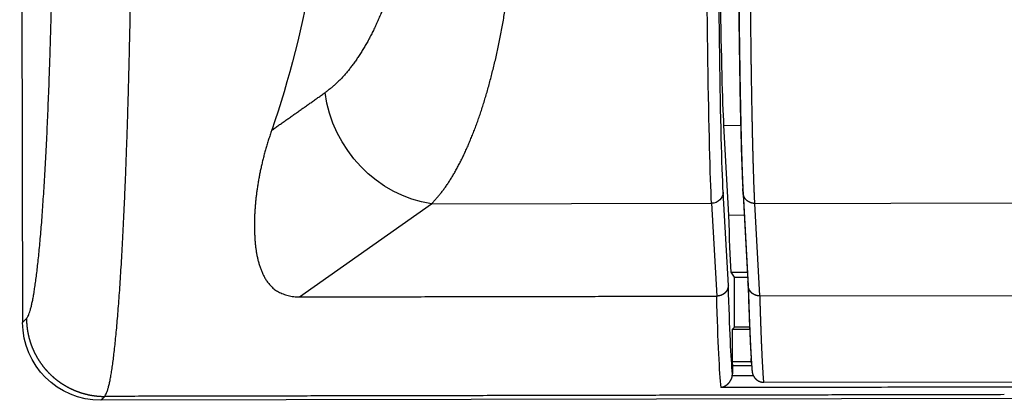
# Model space of a CAD drawing. Header units: millimetres. Extents: x 40090 to 187415, y -53271 to 40260.
# Tile 89 of 256: x 71692 to 71717, y 14072 to 14082. Entities that reach past the tile are written whole.
import ezdxf

# ---------------------------------------------------------------- set-up
doc = ezdxf.new("R2010")
doc.units = ezdxf.units.MM
doc.layers.add('AVM_projektor', color=6, linetype='Continuous')

# ---------------------------------------------------------------- blocks, each defined once
blk = doc.blocks.new('PT-FW430-bottom')
for p, q in [((174.378, 322.967), (213.003, 322.967)), ((215, 294.627), (215, 320.97)), ((212.363, 315.882), (209.986, 312.503)), ((209.986, 312.503), (209.986, 305.345)), ((209.986, 305.345), (212.363, 305.218)), ((207.993, 305.024), (207.993, 304.596)), ((210.288, 304.902), (207.993, 305.024)), ((212.089, 304.918), (209.701, 305.045)), ((210.288, 304.902), (210.288, 304.508)), ((211.75, 304.85), (211.75, 304.431)), ((211.879, 304.765), (211.75, 304.85)), ((211.879, 304.765), (211.879, 304.424)), ((213.16, 304.765), (211.879, 304.765)), ((213.219, 304.825), (213.16, 304.765)), ((213.16, 304.375), (213.16, 304.765)), ((213.219, 304.376), (213.219, 304.825)), ((213.219, 304.825), (214.046, 304.825)), ((214.046, 304.329), (214.046, 304.825)), ((214.046, 304.825), (214.147, 304.816)), ((214.147, 304.326), (214.147, 304.816)), ((209.613, 304.544), (211.995, 304.418)), ((209.726, 304.537), (212.104, 304.41)), ((212.36, 304.111), (209.993, 304.238)), ((209.993, 304.238), (209.993, 288.948)), ((212.36, 304.11), (212.36, 288.887)), ((214.57, 304.016), (214.57, 3.544))]:
    blk.add_line(p, q)
blk.add_arc((213, 320.967), 2, 0.0785, 89.9215)
for centre, major_axis, ratio, start_param, end_param in [((197.919, 322.94), (-17.003, 0), 0.466301, 1.930863, 2.212501), ((207.135, 312.503), (-2.454, 1.726), 0.868752, 3.822088, 5.260813), ((200.484, 305.292), (-10, 0), 0.016931, 3.458427, 4.71242), ((200.484, 304.992), (-9.7, 0), 0.017455, 3.458427, 4.712421), ((209.701, 305.345), (-0.016, -0.3), 0.950096, 0.055974, 1.621332), ((197.92, 305.064), (-17.003, 0), 0.017147, 3.304243, 3.697326), ((199.444, 304.975), (-9, 0), 0.017455, 3.459478, 4.712392), ((197.924, 304.763), (-14.7, 0), 0.017455, 3.488176, 3.713099), ((197.92, 304.764), (-16.703, 0), 0.017455, 3.322153, 3.699472)]:
    blk.add_ellipse(centre, major_axis=major_axis, ratio=ratio, start_param=start_param, end_param=end_param)
for points, start_tangent, end_tangent in [([(212.902, 322.868), (212.872, 322.844), (212.827, 322.82), (212.769, 322.796), (212.698, 322.773), (212.612, 322.749), (212.514, 322.726), (212.401, 322.703), (212.276, 322.68), (212.137, 322.657), (211.985, 322.635), (211.82, 322.612), (211.642, 322.591), (211.452, 322.569), (211.249, 322.547), (211.034, 322.526), (210.806, 322.506), (210.567, 322.485), (210.316, 322.465), (210.054, 322.446), (209.781, 322.427), (209.496, 322.408), (209.201, 322.39), (208.896, 322.372), (208.58, 322.355), (208.254, 322.338), (207.919, 322.322), (207.575, 322.307), (207.222, 322.291), (206.86, 322.277), (206.49, 322.263), (206.112, 322.25), (205.726, 322.237), (205.334, 322.225), (204.934, 322.213), (204.528, 322.202), (204.115, 322.192), (203.697, 322.183), (203.274, 322.174), (202.846, 322.166), (202.413, 322.158), (201.976, 322.151), (201.535, 322.145), (201.091, 322.14), (200.644, 322.135), (200.194, 322.131), (199.743, 322.128), (199.289, 322.125), (198.835, 322.124), (198.379, 322.122), (197.923, 322.122)], (-0.741379, -0.671086), (-1, -0.000014)), ([(213.003, 322.967), (212.996, 322.96), (212.989, 322.954), (212.983, 322.947), (212.976, 322.94), (212.969, 322.934), (212.963, 322.927), (212.956, 322.92), (212.949, 322.914), (212.942, 322.907), (212.936, 322.901), (212.929, 322.894), (212.922, 322.887), (212.916, 322.881), (212.909, 322.874), (212.902, 322.868)], (-0.711808, -0.702374), (-0.711805, -0.702377)), ([(212.902, 322.868), (212.913, 322.867), (212.924, 322.867), (212.936, 322.867), (212.946, 322.867), (212.957, 322.867), (212.968, 322.866), (212.979, 322.866), (212.99, 322.865), (213.001, 322.865), (213.012, 322.864), (213.023, 322.864), (213.034, 322.863), (213.045, 322.862), (213.056, 322.861), (213.067, 322.86), (213.078, 322.859), (213.089, 322.858), (213.1, 322.857), (213.111, 322.856), (213.122, 322.855), (213.133, 322.854), (213.143, 322.852), (213.154, 322.851), (213.165, 322.85), (213.176, 322.848), (213.187, 322.847), (213.198, 322.845), (213.209, 322.843), (213.22, 322.842), (213.231, 322.84), (213.241, 322.838), (213.252, 322.836), (213.263, 322.834), (213.274, 322.832), (213.285, 322.83), (213.295, 322.828), (213.306, 322.825), (213.317, 322.823), (213.328, 322.821), (213.338, 322.818), (213.349, 322.816), (213.36, 322.814), (213.371, 322.811), (213.381, 322.808), (213.392, 322.806), (213.403, 322.803), (213.413, 322.8), (213.424, 322.797), (213.434, 322.794), (213.445, 322.791), (213.456, 322.788), (213.466, 322.785), (213.477, 322.782), (213.487, 322.779), (213.498, 322.776), (213.508, 322.772), (213.519, 322.769), (213.529, 322.765), (213.54, 322.762), (213.55, 322.758), (213.56, 322.755), (213.571, 322.751), (213.581, 322.747), (213.591, 322.744), (213.602, 322.74), (213.612, 322.736), (213.622, 322.732), (213.633, 322.728), (213.643, 322.724), (213.653, 322.72), (213.663, 322.715), (213.673, 322.711), (213.683, 322.707), (213.694, 322.703), (213.704, 322.698), (213.714, 322.694), (213.724, 322.689), (213.734, 322.685), (213.744, 322.68), (213.754, 322.675), (213.764, 322.671), (213.774, 322.666), (213.783, 322.661), (213.793, 322.656), (213.803, 322.651), (213.813, 322.646), (213.823, 322.641), (213.832, 322.636), (213.842, 322.631), (213.852, 322.626), (213.861, 322.62), (213.871, 322.615), (213.881, 322.61), (213.89, 322.604), (213.9, 322.599), (213.909, 322.593), (213.919, 322.588), (213.928, 322.582), (213.938, 322.576), (213.947, 322.57), (213.956, 322.565), (213.966, 322.559), (213.975, 322.553), (213.984, 322.547), (213.994, 322.541), (214.003, 322.535), (214.012, 322.529), (214.021, 322.523), (214.03, 322.516), (214.039, 322.51), (214.048, 322.504), (214.057, 322.498), (214.066, 322.491), (214.075, 322.485), (214.084, 322.478), (214.093, 322.472), (214.102, 322.465), (214.11, 322.458), (214.119, 322.452), (214.128, 322.445), (214.137, 322.438), (214.145, 322.431), (214.154, 322.425), (214.162, 322.418), (214.171, 322.411), (214.179, 322.404), (214.188, 322.397), (214.196, 322.389), (214.205, 322.382), (214.213, 322.375), (214.221, 322.368), (214.229, 322.361), (214.238, 322.353), (214.246, 322.346), (214.254, 322.338), (214.262, 322.331), (214.27, 322.323), (214.278, 322.316), (214.286, 322.308), (214.294, 322.301), (214.302, 322.293), (214.31, 322.285), (214.317, 322.277), (214.325, 322.269), (214.333, 322.262), (214.34, 322.254), (214.348, 322.246), (214.356, 322.238), (214.363, 322.23), (214.371, 322.222), (214.378, 322.214), (214.385, 322.205), (214.393, 322.197), (214.4, 322.189), (214.407, 322.181), (214.415, 322.172), (214.422, 322.164), (214.429, 322.156), (214.436, 322.147), (214.443, 322.139), (214.45, 322.13), (214.457, 322.122), (214.464, 322.113), (214.471, 322.104), (214.477, 322.096), (214.484, 322.087), (214.491, 322.078), (214.497, 322.07), (214.504, 322.061), (214.511, 322.052), (214.517, 322.043), (214.524, 322.034), (214.53, 322.025), (214.536, 322.016), (214.543, 322.007), (214.549, 321.998), (214.555, 321.989), (214.561, 321.98), (214.567, 321.971), (214.573, 321.961), (214.579, 321.952), (214.585, 321.943), (214.591, 321.934), (214.597, 321.924), (214.603, 321.915), (214.609, 321.906), (214.614, 321.896), (214.62, 321.887), (214.626, 321.877), (214.631, 321.868), (214.637, 321.858), (214.642, 321.849), (214.648, 321.839), (214.653, 321.829), (214.658, 321.82), (214.663, 321.81), (214.669, 321.8), (214.674, 321.791), (214.679, 321.781), (214.684, 321.771), (214.689, 321.761), (214.694, 321.751), (214.698, 321.742), (214.703, 321.732), (214.708, 321.722), (214.713, 321.712), (214.717, 321.702), (214.722, 321.692), (214.726, 321.682), (214.731, 321.672), (214.735, 321.662), (214.74, 321.651), (214.744, 321.641), (214.748, 321.631), (214.752, 321.621), (214.757, 321.611), (214.761, 321.601), (214.765, 321.59), (214.769, 321.58), (214.772, 321.57), (214.776, 321.559), (214.78, 321.549), (214.784, 321.539), (214.788, 321.528), (214.791, 321.518), (214.795, 321.508), (214.798, 321.497), (214.802, 321.487), (214.805, 321.476), (214.808, 321.466), (214.812, 321.455), (214.815, 321.445), (214.818, 321.434), (214.821, 321.424), (214.824, 321.413), (214.827, 321.403), (214.83, 321.392), (214.833, 321.381), (214.836, 321.371), (214.839, 321.36), (214.841, 321.349), (214.844, 321.339), (214.846, 321.328), (214.849, 321.317), (214.851, 321.307), (214.854, 321.296), (214.856, 321.285), (214.858, 321.274), (214.861, 321.264), (214.863, 321.253), (214.865, 321.242), (214.867, 321.231), (214.869, 321.22), (214.871, 321.209), (214.873, 321.199), (214.875, 321.188), (214.876, 321.177), (214.878, 321.166), (214.88, 321.155), (214.881, 321.144), (214.883, 321.133), (214.884, 321.123), (214.886, 321.112), (214.887, 321.101), (214.888, 321.09), (214.889, 321.079), (214.891, 321.068), (214.892, 321.057), (214.893, 321.046), (214.894, 321.035), (214.895, 321.024), (214.895, 321.013), (214.896, 321.002), (214.897, 320.991), (214.898, 320.98), (214.898, 320.969), (214.899, 320.958), (214.899, 320.947), (214.899, 320.936), (214.9, 320.925), (214.9, 320.914), (214.9, 320.903), (214.9, 320.892), (214.901, 320.881), (214.901, 320.87)], (0.99996, -0.008951), (0.016792, -0.999859)), ([(214.9, 320.87), (214.856, 320.847), (214.808, 320.823), (214.747, 320.799), (214.67, 320.776), (214.574, 320.752), (214.461, 320.729), (214.333, 320.706), (214.19, 320.683), (214.034, 320.66), (213.862, 320.638), (213.676, 320.616), (213.475, 320.594), (213.259, 320.572), (213.029, 320.551), (212.784, 320.529), (212.525, 320.509), (212.253, 320.488), (211.967, 320.468), (211.668, 320.449), (211.357, 320.429), (211.033, 320.411), (210.697, 320.392), (210.35, 320.375), (209.991, 320.357), (209.622, 320.341), (209.242, 320.324), (208.852, 320.309), (208.452, 320.294), (208.042, 320.279), (207.623, 320.265), (207.195, 320.252), (206.758, 320.239), (206.313, 320.227), (205.861, 320.216), (205.401, 320.205), (204.934, 320.195), (204.461, 320.185), (203.982, 320.176), (203.497, 320.168), (203.006, 320.16), (202.512, 320.154), (202.013, 320.148), (201.51, 320.142), (201.004, 320.138), (200.495, 320.134), (199.983, 320.132), (199.47, 320.129), (198.956, 320.128), (198.44, 320.126), (197.924, 320.125)], (-0.863847, -0.503754), (-0.999997, -0.002472)), ([(214.9, 297.868), (214.9, 299.401), (214.9, 300.935), (214.9, 302.468), (214.9, 304.002), (214.9, 305.535), (214.9, 307.069), (214.9, 308.602), (214.9, 310.136), (214.9, 311.669), (214.9, 313.203), (214.9, 314.736), (214.9, 316.27), (214.9, 317.803), (214.9, 319.337), (214.9, 320.87)], (0.000001, 1), (0.000001, 1)), ([(214.901, 320.87), (214.907, 320.877), (214.914, 320.884), (214.921, 320.89), (214.927, 320.897), (214.934, 320.903), (214.941, 320.91), (214.947, 320.917), (214.954, 320.923), (214.96, 320.93), (214.967, 320.936), (214.974, 320.943), (214.98, 320.95), (214.987, 320.956), (214.993, 320.963), (215, 320.97)], (0.706933, 0.70728), (0.706933, 0.70728)), ([(208.097, 316.589), (208.215, 316.629), (208.332, 316.668), (208.449, 316.704), (208.566, 316.738), (208.681, 316.771), (208.796, 316.801), (208.911, 316.83), (209.025, 316.857), (209.138, 316.881), (209.25, 316.904), (209.362, 316.925), (209.473, 316.945), (209.583, 316.962), (209.692, 316.977), (209.801, 316.991), (209.909, 317.003), (210.016, 317.012), (210.122, 317.02), (210.228, 317.027), (210.333, 317.031), (210.436, 317.034), (210.539, 317.035), (210.641, 317.034), (210.742, 317.031), (210.842, 317.026), (210.941, 317.019), (211.039, 317.01), (211.136, 316.998), (211.231, 316.984), (211.325, 316.966), (211.418, 316.945), (211.509, 316.92), (211.599, 316.892), (211.688, 316.859), (211.775, 316.822), (211.859, 316.78), (211.942, 316.73), (212.021, 316.672), (212.097, 316.603), (212.169, 316.522), (212.232, 316.422), (212.286, 316.305), (212.327, 316.175), (212.354, 316.033), (212.363, 315.882)], (0.94428, 0.329142), (-0.00108, -0.999999)), ([(208.097, 316.589), (208.033, 316.498), (207.969, 316.407), (207.905, 316.316), (207.84, 316.224), (207.776, 316.133), (207.712, 316.042), (207.648, 315.951), (207.584, 315.86), (207.52, 315.769), (207.456, 315.677), (207.392, 315.586), (207.328, 315.495), (207.264, 315.404), (207.199, 315.313), (207.135, 315.222)], (-0.575184, -0.818024), (-0.575184, -0.818024)), ([(212.363, 315.882), (212.363, 315.171), (212.363, 314.46), (212.363, 313.749), (212.363, 313.038), (212.363, 312.328), (212.363, 311.617), (212.363, 310.906), (212.363, 310.195), (212.363, 309.484), (212.363, 308.773), (212.363, 308.062), (212.363, 307.351), (212.363, 306.64), (212.363, 305.929), (212.363, 305.218)], (0.00002, -1), (0.00002, -1)), ([(204.755, 313.652), (204.888, 313.702), (205.019, 313.752), (205.147, 313.804), (205.273, 313.858), (205.395, 313.913), (205.514, 313.969), (205.631, 314.027), (205.744, 314.085), (205.854, 314.145), (205.96, 314.206), (206.063, 314.268), (206.163, 314.331), (206.259, 314.395), (206.352, 314.459), (206.441, 314.525), (206.526, 314.591), (206.608, 314.658), (206.687, 314.726), (206.762, 314.795), (206.833, 314.865), (206.901, 314.935), (206.965, 315.006), (207.025, 315.077), (207.082, 315.149), (207.135, 315.222)], (0.941211, 0.33782), (0.575962, 0.817476)), ([(209.986, 312.503), (209.92, 312.443), (209.852, 312.383), (209.783, 312.324), (209.712, 312.265), (209.637, 312.206), (209.557, 312.148), (209.474, 312.09), (209.386, 312.033), (209.295, 311.976), (209.2, 311.92), (209.101, 311.864), (209, 311.809), (208.895, 311.755), (208.787, 311.701), (208.675, 311.648), (208.56, 311.595), (208.443, 311.544), (208.321, 311.493), (208.197, 311.442), (208.069, 311.393), (207.939, 311.344), (207.805, 311.296), (207.668, 311.249), (207.528, 311.203), (207.385, 311.158), (207.239, 311.113), (207.091, 311.07), (206.939, 311.027), (206.786, 310.985), (206.629, 310.945), (206.47, 310.905), (206.309, 310.866), (206.145, 310.829), (205.978, 310.792), (205.809, 310.757), (205.636, 310.723), (205.462, 310.691), (205.286, 310.659), (205.108, 310.627), (204.93, 310.596)], (-0.740885, -0.671632), (-0.985312, -0.170766)), ([(212.09, 304.918), (212.134, 304.926), (212.148, 304.929), (212.153, 304.931), (212.159, 304.932), (212.164, 304.934), (212.169, 304.935), (212.175, 304.937), (212.18, 304.939), (212.185, 304.941), (212.19, 304.942), (212.195, 304.944), (212.199, 304.946), (212.202, 304.947), (212.205, 304.948), (212.208, 304.95), (212.21, 304.951), (212.213, 304.952), (212.216, 304.954), (212.219, 304.955), (212.222, 304.957), (212.224, 304.958), (212.227, 304.96), (212.23, 304.962), (212.233, 304.963), (212.235, 304.965), (212.238, 304.967), (212.241, 304.969), (212.243, 304.97), (212.246, 304.972), (212.249, 304.974), (212.252, 304.977), (212.255, 304.979), (212.258, 304.982), (212.261, 304.985), (212.265, 304.988), (212.268, 304.991), (212.272, 304.995), (212.275, 304.998), (212.279, 305.002), (212.282, 305.006), (212.286, 305.01), (212.29, 305.015), (212.293, 305.019), (212.297, 305.023), (212.3, 305.028), (212.303, 305.032), (212.307, 305.037), (212.31, 305.042), (212.313, 305.046), (212.316, 305.051), (212.319, 305.056), (212.322, 305.061), (212.325, 305.066), (212.327, 305.071), (212.33, 305.076), (212.332, 305.082), (212.335, 305.087), (212.337, 305.092), (212.339, 305.098), (212.342, 305.103), (212.344, 305.108), (212.346, 305.114), (212.347, 305.119), (212.349, 305.125), (212.351, 305.131), (212.352, 305.136), (212.354, 305.142), (212.355, 305.148), (212.356, 305.153), (212.358, 305.159), (212.359, 305.165), (212.36, 305.171), (212.36, 305.176), (212.361, 305.182), (212.362, 305.188), (212.362, 305.194), (212.363, 305.2), (212.363, 305.206), (212.363, 305.211), (212.363, 305.217)], (0.98579, 0.167983), (0.008477, 0.999964)), ([(212.363, 305.218), (212.363, 305.218), (212.363, 305.218), (212.363, 305.218), (212.363, 305.218), (212.363, 305.218), (212.363, 305.218), (212.363, 305.218), (212.363, 305.218), (212.363, 305.218), (212.363, 305.218), (212.363, 305.218), (212.363, 305.218), (212.363, 305.217), (212.363, 305.217), (212.363, 305.217)], (0.00002, -1), (-0.00842, -0.999965)), ([(214.698, 305.114), (214.697, 305.108), (214.696, 305.102), (214.695, 305.096), (214.694, 305.091), (214.693, 305.086), (214.691, 305.08), (214.69, 305.075), (214.689, 305.071), (214.687, 305.066), (214.686, 305.062), (214.684, 305.058), (214.683, 305.053), (214.681, 305.048), (214.679, 305.043), (214.677, 305.038), (214.675, 305.033), (214.672, 305.029), (214.67, 305.024), (214.668, 305.019), (214.666, 305.015), (214.663, 305.01), (214.661, 305.005), (214.658, 305.001), (214.655, 304.996), (214.653, 304.992), (214.65, 304.987), (214.647, 304.983), (214.644, 304.978), (214.641, 304.974), (214.637, 304.969), (214.634, 304.965), (214.631, 304.96), (214.627, 304.956), (214.624, 304.951), (214.62, 304.947), (214.616, 304.942), (214.613, 304.938), (214.609, 304.934), (214.605, 304.93), (214.601, 304.925), (214.596, 304.921), (214.592, 304.917), (214.588, 304.913), (214.583, 304.909), (214.579, 304.905), (214.574, 304.901), (214.569, 304.897), (214.565, 304.893), (214.56, 304.889), (214.555, 304.886), (214.549, 304.882), (214.544, 304.878), (214.539, 304.875), (214.533, 304.871), (214.528, 304.868), (214.522, 304.865), (214.517, 304.861), (214.511, 304.858), (214.505, 304.855), (214.499, 304.852), (214.493, 304.849), (214.487, 304.846), (214.481, 304.844), (214.475, 304.841), (214.468, 304.838), (214.462, 304.836), (214.456, 304.834), (214.449, 304.832), (214.442, 304.83), (214.436, 304.828), (214.429, 304.826), (214.423, 304.824), (214.416, 304.823), (214.409, 304.821), (214.402, 304.82)], (-0.161508, -0.986871), (-0.986283, -0.165062)), ([(214.698, 305.111), (214.698, 302.486), (214.698, 299.86), (214.698, 297.235), (214.698, 294.61), (214.698, 291.985), (214.698, 289.36), (214.698, 286.735), (214.698, 284.11), (214.698, 281.484), (214.698, 278.859), (214.698, 276.234), (214.698, 273.609), (214.698, 270.984), (214.698, 268.359), (214.698, 265.733), (214.698, 263.108), (214.698, 260.483), (214.698, 257.858), (214.698, 255.233), (214.698, 252.608), (214.698, 249.983), (214.698, 247.357), (214.698, 244.732), (214.698, 242.107), (214.698, 239.482), (214.698, 236.857), (214.698, 234.232), (214.698, 231.606), (214.698, 228.981), (214.698, 226.356), (214.698, 223.731), (214.698, 221.106), (214.698, 218.481), (214.698, 215.856), (214.698, 213.23), (214.698, 210.605), (214.698, 207.98), (214.698, 205.355), (214.698, 202.73), (214.698, 200.105), (214.698, 197.48), (214.698, 194.854), (214.698, 192.229), (214.698, 189.604), (214.698, 186.979), (214.698, 184.354), (214.697, 181.729), (214.697, 179.103), (214.697, 176.478), (214.697, 173.853), (214.697, 171.228), (214.697, 168.603), (214.697, 165.978), (214.697, 163.353), (214.697, 160.727), (214.697, 158.102), (214.697, 155.477), (214.697, 152.852), (214.697, 150.227), (214.697, 147.602), (214.697, 144.976), (214.697, 142.351), (214.697, 139.726), (214.697, 137.101), (214.697, 134.476), (214.697, 131.851), (214.697, 129.226), (214.697, 126.6), (214.697, 123.975), (214.697, 121.35), (214.697, 118.725), (214.697, 116.1), (214.697, 113.475), (214.697, 110.849), (214.697, 108.224), (214.697, 105.599), (214.697, 102.974), (214.697, 100.349), (214.697, 97.724), (214.697, 95.099), (214.697, 92.473), (214.697, 89.848), (214.697, 87.223), (214.697, 84.598), (214.697, 81.973), (214.697, 79.348), (214.697, 76.723), (214.697, 74.097), (214.697, 71.472), (214.697, 68.847), (214.697, 66.222), (214.697, 63.597), (214.697, 60.972), (214.697, 58.346), (214.697, 55.721), (214.697, 53.096), (214.697, 50.471), (214.697, 47.846), (214.697, 45.221), (214.697, 42.596), (214.697, 39.97), (214.697, 37.345), (214.697, 34.72), (214.697, 32.095), (214.697, 29.47), (214.697, 26.845), (214.697, 24.219), (214.697, 21.594), (214.697, 18.969), (214.697, 16.344), (214.697, 13.719), (214.697, 11.094), (214.697, 8.469), (214.697, 5.843), (214.697, 3.218)], (-0.000004, -1), (-0.000004, -1)), ([(200.491, 304.66), (200.97, 304.66), (201.448, 304.659), (201.923, 304.658), (202.395, 304.656), (202.864, 304.655), (203.331, 304.652), (203.793, 304.65), (204.243, 304.646), (204.682, 304.643), (205.108, 304.639), (205.523, 304.635), (205.925, 304.63), (206.316, 304.625), (206.69, 304.62), (207.048, 304.615), (207.39, 304.609), (207.715, 304.603), (208.024, 304.596), (208.317, 304.589), (208.588, 304.582), (208.838, 304.575), (209.065, 304.568), (209.27, 304.56), (209.453, 304.552), (209.613, 304.544)], (1, 0.000038), (0.99862, -0.05251)), ([(200.491, 304.652), (200.55, 304.652), (200.61, 304.652), (200.67, 304.652), (200.73, 304.652), (200.789, 304.652), (200.849, 304.652), (200.909, 304.652), (200.968, 304.652), (201.028, 304.652), (201.087, 304.652), (201.147, 304.652), (201.206, 304.652), (201.265, 304.652), (201.325, 304.652), (201.384, 304.652), (201.443, 304.652), (201.502, 304.651), (201.561, 304.651), (201.62, 304.651), (201.679, 304.651), (201.738, 304.651), (201.797, 304.651), (201.856, 304.651), (201.915, 304.651), (201.974, 304.65), (202.033, 304.65), (202.091, 304.65), (202.15, 304.65), (202.209, 304.65), (202.267, 304.649), (202.326, 304.649), (202.384, 304.649), (202.443, 304.649), (202.501, 304.649), (202.56, 304.648), (202.618, 304.648), (202.676, 304.648), (202.734, 304.648), (202.793, 304.647), (202.851, 304.647), (202.909, 304.647), (202.967, 304.647), (203.024, 304.646), (203.082, 304.646), (203.139, 304.646), (203.196, 304.646), (203.253, 304.645), (203.31, 304.645), (203.367, 304.645), (203.424, 304.644), (203.48, 304.644), (203.537, 304.644), (203.593, 304.643), (203.649, 304.643), (203.705, 304.643), (203.761, 304.642), (203.816, 304.642), (203.872, 304.642), (203.927, 304.641), (203.982, 304.641), (204.037, 304.641), (204.092, 304.64), (204.147, 304.64), (204.202, 304.639), (204.256, 304.639), (204.311, 304.639), (204.365, 304.638), (204.419, 304.638), (204.473, 304.637), (204.527, 304.637), (204.58, 304.637), (204.634, 304.636), (204.687, 304.636), (204.74, 304.635), (204.793, 304.635), (204.846, 304.634), (204.899, 304.634), (204.952, 304.634), (205.004, 304.633), (205.057, 304.633), (205.109, 304.632), (205.161, 304.632), (205.213, 304.631), (205.265, 304.631), (205.316, 304.63), (205.368, 304.63), (205.419, 304.629), (205.47, 304.629), (205.521, 304.628), (205.572, 304.628), (205.623, 304.627), (205.674, 304.626), (205.724, 304.626), (205.774, 304.625), (205.824, 304.625), (205.874, 304.624), (205.924, 304.624), (205.974, 304.623), (206.023, 304.623), (206.072, 304.622), (206.121, 304.621), (206.17, 304.621), (206.218, 304.62), (206.266, 304.62), (206.314, 304.619), (206.362, 304.618), (206.41, 304.618), (206.457, 304.617), (206.504, 304.616), (206.551, 304.616), (206.598, 304.615), (206.644, 304.614), (206.69, 304.614), (206.736, 304.613), (206.781, 304.612), (206.826, 304.612), (206.871, 304.611), (206.916, 304.61), (206.961, 304.61), (207.005, 304.609), (207.049, 304.608), (207.092, 304.608), (207.136, 304.607), (207.179, 304.606), (207.221, 304.606), (207.264, 304.605), (207.306, 304.604), (207.348, 304.603), (207.39, 304.603), (207.431, 304.602), (207.473, 304.601), (207.514, 304.6), (207.554, 304.6), (207.595, 304.599), (207.635, 304.598), (207.675, 304.597), (207.714, 304.597), (207.754, 304.596), (207.793, 304.595), (207.832, 304.594), (207.87, 304.594), (207.909, 304.593), (207.947, 304.592), (207.984, 304.591), (208.022, 304.591), (208.059, 304.59), (208.096, 304.589), (208.133, 304.588), (208.169, 304.587), (208.205, 304.587), (208.241, 304.586), (208.277, 304.585), (208.312, 304.584), (208.347, 304.583), (208.382, 304.582), (208.417, 304.582), (208.451, 304.581), (208.485, 304.58), (208.519, 304.579), (208.552, 304.578), (208.585, 304.577), (208.618, 304.577), (208.651, 304.576), (208.683, 304.575), (208.715, 304.574), (208.747, 304.573), (208.778, 304.572), (208.809, 304.571), (208.84, 304.57), (208.87, 304.57), (208.9, 304.569), (208.93, 304.568), (208.96, 304.567), (208.989, 304.566), (209.017, 304.565), (209.046, 304.564), (209.074, 304.563), (209.101, 304.562), (209.129, 304.562), (209.156, 304.561), (209.183, 304.56), (209.209, 304.559), (209.235, 304.558), (209.261, 304.557), (209.286, 304.556), (209.311, 304.555), (209.336, 304.554), (209.361, 304.553), (209.385, 304.552), (209.409, 304.551), (209.432, 304.55), (209.455, 304.55), (209.478, 304.549), (209.5, 304.548), (209.523, 304.547), (209.544, 304.546), (209.566, 304.545), (209.587, 304.544), (209.607, 304.543), (209.627, 304.542), (209.645, 304.541), (209.661, 304.54), (209.674, 304.54), (209.694, 304.539), (209.727, 304.537)], (1, 0.000168), (0.998631, -0.052306)), ([(214.147, 304.816), (214.188, 304.816), (214.228, 304.816), (214.269, 304.816), (214.31, 304.816), (214.351, 304.816)], (1, 0), (1, 0)), ([(214.402, 304.82), (214.392, 304.819), (214.382, 304.818), (214.371, 304.818), (214.361, 304.817), (214.351, 304.816)], (-0.996569, -0.082762), (-0.996569, -0.082762)), ([(214.402, 304.283), (214.402, 304.301), (214.402, 304.319), (214.402, 304.337), (214.402, 304.354), (214.402, 304.372), (214.402, 304.39), (214.402, 304.408), (214.402, 304.426), (214.402, 304.443), (214.402, 304.461), (214.402, 304.479), (214.402, 304.496), (214.402, 304.514), (214.402, 304.531), (214.402, 304.548), (214.402, 304.565), (214.402, 304.583), (214.402, 304.6), (214.402, 304.617), (214.402, 304.633), (214.402, 304.65), (214.402, 304.667), (214.402, 304.683), (214.402, 304.699), (214.402, 304.716), (214.402, 304.732), (214.402, 304.747), (214.402, 304.763), (214.402, 304.779), (214.402, 304.846)], (0.000004, 1), (0.000004, 1)), ([(209.726, 304.537), (209.703, 304.538), (209.681, 304.54), (209.658, 304.541), (209.635, 304.543), (209.613, 304.544)], (-0.997845, 0.065621), (-0.997845, 0.065621)), ([(209.992, 304.238), (209.992, 304.248), (209.992, 304.258), (209.991, 304.268), (209.99, 304.278), (209.988, 304.288), (209.987, 304.297), (209.985, 304.307), (209.982, 304.317), (209.98, 304.327), (209.977, 304.336), (209.974, 304.346), (209.97, 304.355), (209.966, 304.364), (209.962, 304.373), (209.958, 304.382), (209.953, 304.391), (209.948, 304.399), (209.943, 304.408), (209.937, 304.416), (209.931, 304.424), (209.925, 304.432), (209.919, 304.439), (209.913, 304.447), (209.906, 304.454), (209.899, 304.461), (209.892, 304.467), (209.884, 304.473), (209.877, 304.48), (209.869, 304.485), (209.861, 304.491), (209.853, 304.496), (209.845, 304.501), (209.836, 304.506), (209.828, 304.51), (209.819, 304.514), (209.81, 304.518), (209.801, 304.521), (209.792, 304.524), (209.783, 304.527), (209.774, 304.53), (209.764, 304.532), (209.755, 304.534), (209.745, 304.535), (209.736, 304.536), (209.726, 304.537)], (0.0051, 0.999987), (-0.99784, 0.065696)), ([(211.995, 304.418), (212.245, 304.41), (212.483, 304.403), (212.707, 304.396), (212.919, 304.388), (213.117, 304.381), (213.303, 304.373), (213.477, 304.365), (213.637, 304.358), (213.785, 304.35), (213.92, 304.342)], (0.999616, -0.027699), (0.998082, -0.061898)), ([(212.104, 304.41), (212.082, 304.412), (212.06, 304.413), (212.039, 304.415), (212.017, 304.416), (211.995, 304.418)], (-0.997811, 0.066137), (-0.997811, 0.066137)), ([(212.104, 304.41), (212.122, 304.409), (212.141, 304.409), (212.159, 304.408), (212.178, 304.408), (212.196, 304.407), (212.214, 304.407), (212.232, 304.406), (212.251, 304.406), (212.269, 304.405), (212.287, 304.405), (212.305, 304.404), (212.322, 304.404), (212.34, 304.403), (212.358, 304.403), (212.376, 304.402)], (0.999618, -0.027626), (0.999559, -0.0297)), ([(212.36, 304.116), (212.359, 304.131), (212.357, 304.146), (212.356, 304.161), (212.355, 304.172), (212.354, 304.175), (212.354, 304.178), (212.353, 304.18), (212.353, 304.183), (212.352, 304.186), (212.352, 304.189), (212.351, 304.192), (212.35, 304.194), (212.35, 304.197), (212.349, 304.2), (212.348, 304.203), (212.347, 304.205), (212.347, 304.208), (212.346, 304.211), (212.345, 304.213), (212.344, 304.216), (212.343, 304.219), (212.342, 304.222), (212.341, 304.224), (212.339, 304.229), (212.337, 304.235), (212.335, 304.24), (212.332, 304.245), (212.33, 304.25), (212.328, 304.255), (212.325, 304.26), (212.323, 304.265), (212.32, 304.269), (212.318, 304.274), (212.315, 304.278), (212.312, 304.283), (212.309, 304.287), (212.307, 304.291), (212.304, 304.296), (212.301, 304.3), (212.298, 304.304), (212.295, 304.308), (212.292, 304.312), (212.289, 304.315), (212.285, 304.319), (212.282, 304.323), (212.278, 304.327), (212.275, 304.33), (212.271, 304.334), (212.268, 304.337), (212.264, 304.341), (212.26, 304.344), (212.256, 304.347), (212.253, 304.35), (212.249, 304.353), (212.245, 304.355), (212.242, 304.358), (212.238, 304.36), (212.235, 304.362), (212.231, 304.364), (212.228, 304.365), (212.224, 304.366), (212.222, 304.369), (212.219, 304.373), (212.215, 304.376), (212.211, 304.379), (212.206, 304.381), (212.201, 304.383), (212.197, 304.384), (212.192, 304.386), (212.187, 304.388), (212.183, 304.389), (212.18, 304.391), (212.178, 304.392), (212.176, 304.394), (212.176, 304.396), (212.177, 304.399), (212.179, 304.402), (212.163, 304.403), (212.152, 304.403), (212.147, 304.404), (212.145, 304.405), (212.143, 304.406), (212.141, 304.407), (212.135, 304.408), (212.125, 304.409)], (-0.069839, 0.997558), (-0.999531, 0.030617)), ([(212.376, 304.402), (212.413, 304.401), (212.45, 304.4), (212.486, 304.399), (212.522, 304.398), (212.558, 304.397), (212.594, 304.395), (212.63, 304.394), (212.665, 304.393), (212.699, 304.392), (212.734, 304.391), (212.768, 304.39), (212.802, 304.389), (212.836, 304.387), (212.869, 304.386), (212.902, 304.385), (212.935, 304.384), (212.967, 304.383), (213, 304.382), (213.032, 304.381), (213.063, 304.379), (213.094, 304.378), (213.125, 304.377), (213.156, 304.376), (213.187, 304.375), (213.217, 304.374), (213.247, 304.372), (213.276, 304.371), (213.305, 304.37), (213.334, 304.369), (213.363, 304.368), (213.391, 304.367), (213.419, 304.365), (213.447, 304.364), (213.474, 304.363), (213.502, 304.362)], (0.999559, -0.029699), (0.999023, -0.044193)), ([(209.993, 304.238), (209.967, 304.239), (209.941, 304.24), (209.914, 304.241), (209.887, 304.243), (209.859, 304.244), (209.83, 304.245), (209.801, 304.247), (209.771, 304.248), (209.74, 304.249), (209.709, 304.25), (209.678, 304.252), (209.645, 304.253), (209.612, 304.254), (209.579, 304.255), (209.545, 304.256), (209.51, 304.258), (209.475, 304.259), (209.439, 304.26), (209.403, 304.261), (209.366, 304.263), (209.329, 304.264), (209.29, 304.265), (209.252, 304.266), (209.212, 304.267), (209.172, 304.268), (209.132, 304.27), (209.091, 304.271), (209.049, 304.272), (209.007, 304.273), (208.964, 304.274), (208.92, 304.275), (208.876, 304.277), (208.832, 304.278), (208.786, 304.279), (208.741, 304.28), (208.695, 304.281), (208.648, 304.282), (208.601, 304.283), (208.554, 304.284), (208.506, 304.285), (208.457, 304.286), (208.408, 304.288), (208.359, 304.289), (208.309, 304.29), (208.258, 304.291), (208.207, 304.292), (208.156, 304.293), (208.104, 304.294), (208.052, 304.295), (207.999, 304.296), (207.946, 304.297), (207.892, 304.298), (207.838, 304.299), (207.783, 304.3), (207.728, 304.301), (207.672, 304.302), (207.616, 304.303), (207.559, 304.304), (207.502, 304.305), (207.444, 304.306), (207.386, 304.307), (207.328, 304.308), (207.269, 304.308), (207.209, 304.309), (207.149, 304.31), (207.089, 304.311), (207.028, 304.312), (206.966, 304.313), (206.904, 304.314), (206.842, 304.315), (206.779, 304.316), (206.715, 304.316), (206.651, 304.317), (206.587, 304.318), (206.522, 304.319), (206.457, 304.32), (206.392, 304.321), (206.326, 304.321), (206.259, 304.322), (206.193, 304.323), (206.126, 304.324), (206.058, 304.325), (205.99, 304.325), (205.922, 304.326), (205.854, 304.327), (205.785, 304.327), (205.716, 304.328), (205.646, 304.329), (205.577, 304.33), (205.507, 304.33), (205.437, 304.331), (205.367, 304.332), (205.296, 304.332), (205.225, 304.333), (205.154, 304.333), (205.083, 304.334), (205.011, 304.335), (204.939, 304.335), (204.867, 304.336), (204.794, 304.336), (204.722, 304.337), (204.649, 304.338), (204.576, 304.338), (204.502, 304.339), (204.428, 304.339), (204.354, 304.34), (204.28, 304.34), (204.206, 304.341), (204.131, 304.341), (204.056, 304.342), (203.981, 304.342), (203.905, 304.343), (203.829, 304.343), (203.753, 304.344), (203.677, 304.344), (203.601, 304.344), (203.524, 304.345), (203.447, 304.345), (203.369, 304.346), (203.292, 304.346), (203.214, 304.346), (203.136, 304.347), (203.057, 304.347), (202.979, 304.348), (202.9, 304.348), (202.821, 304.348), (202.741, 304.349), (202.662, 304.349), (202.583, 304.349), (202.503, 304.349), (202.424, 304.35), (202.344, 304.35), (202.264, 304.35), (202.184, 304.35), (202.105, 304.351), (202.025, 304.351), (201.945, 304.351), (201.864, 304.351), (201.784, 304.352), (201.704, 304.352), (201.624, 304.352), (201.543, 304.352), (201.463, 304.352), (201.382, 304.352), (201.301, 304.352), (201.221, 304.353), (201.14, 304.353), (201.059, 304.353), (200.978, 304.353), (200.897, 304.353), (200.816, 304.353), (200.735, 304.353), (200.653, 304.353), (200.572, 304.353), (200.491, 304.353)], (-0.99868, 0.051363), (-1, -0.000163)), ([(213.502, 304.362), (213.53, 304.361), (213.557, 304.359), (213.585, 304.358), (213.612, 304.357), (213.639, 304.355), (213.665, 304.354), (213.691, 304.353), (213.717, 304.352), (213.742, 304.35), (213.767, 304.349), (213.792, 304.348), (213.817, 304.347), (213.841, 304.345), (213.864, 304.344), (213.888, 304.343), (213.911, 304.342), (213.933, 304.34), (213.956, 304.339), (213.978, 304.338), (213.999, 304.336), (214.021, 304.335), (214.042, 304.334), (214.062, 304.332), (214.082, 304.331), (214.102, 304.33), (214.122, 304.329), (214.141, 304.327), (214.16, 304.326), (214.178, 304.325), (214.197, 304.323), (214.214, 304.322), (214.232, 304.321), (214.249, 304.319), (214.266, 304.318), (214.282, 304.317)], (0.999023, -0.044191), (0.996738, -0.08071)), ([(214.085, 304.331), (214.06, 304.333), (214.036, 304.334), (214.011, 304.336), (213.987, 304.337), (213.962, 304.339)], (-0.997913, 0.064571), (-0.997913, 0.064571)), ([(214.282, 304.317), (214.288, 304.316), (214.293, 304.316), (214.298, 304.315), (214.304, 304.315), (214.309, 304.314), (214.314, 304.313), (214.32, 304.312), (214.325, 304.311), (214.33, 304.31), (214.335, 304.309), (214.341, 304.307), (214.346, 304.306), (214.351, 304.305), (214.356, 304.303), (214.361, 304.301), (214.366, 304.3), (214.371, 304.298), (214.377, 304.296), (214.382, 304.294), (214.387, 304.292), (214.391, 304.29), (214.396, 304.287), (214.401, 304.285), (214.406, 304.282), (214.411, 304.28), (214.415, 304.277), (214.42, 304.275), (214.425, 304.272), (214.429, 304.269), (214.434, 304.266), (214.438, 304.263), (214.443, 304.26), (214.447, 304.257), (214.451, 304.254), (214.456, 304.25), (214.46, 304.247), (214.464, 304.244), (214.468, 304.24), (214.472, 304.236), (214.476, 304.233), (214.48, 304.229), (214.484, 304.225), (214.487, 304.221), (214.491, 304.217), (214.495, 304.213), (214.498, 304.209), (214.502, 304.205), (214.505, 304.201), (214.508, 304.197), (214.512, 304.193), (214.515, 304.188), (214.518, 304.184), (214.521, 304.179), (214.524, 304.175), (214.527, 304.17), (214.529, 304.166), (214.532, 304.161), (214.535, 304.156), (214.537, 304.151), (214.54, 304.147), (214.542, 304.142), (214.544, 304.137), (214.546, 304.132), (214.548, 304.127), (214.55, 304.122), (214.552, 304.117), (214.554, 304.112), (214.556, 304.107), (214.557, 304.102), (214.559, 304.096), (214.56, 304.091), (214.561, 304.086), (214.563, 304.081), (214.564, 304.076), (214.565, 304.07), (214.566, 304.065), (214.567, 304.06), (214.567, 304.054), (214.568, 304.049), (214.569, 304.043), (214.569, 304.038), (214.569, 304.033), (214.57, 304.027), (214.57, 304.022), (214.57, 304.016)], (0.997918, -0.064502), (0.000033, -1)), ([(212.36, 304.11), (212.36, 304.11), (212.36, 304.11), (212.36, 304.11), (212.36, 304.11), (212.36, 304.11), (212.36, 304.111), (212.36, 304.111), (212.36, 304.111), (212.36, 304.111), (212.36, 304.111), (212.36, 304.111), (212.36, 304.111), (212.36, 304.111), (212.36, 304.111), (212.36, 304.111)], (0, 1), (0.00656, 0.999978)), ([(214.57, 304.016), (214.547, 304.018), (214.524, 304.02), (214.5, 304.022), (214.475, 304.024), (214.45, 304.025), (214.424, 304.027), (214.397, 304.029), (214.37, 304.031), (214.342, 304.032), (214.314, 304.034), (214.284, 304.036), (214.254, 304.038), (214.224, 304.04), (214.192, 304.041), (214.16, 304.043), (214.128, 304.045), (214.095, 304.047), (214.061, 304.048), (214.026, 304.05), (213.991, 304.052), (213.955, 304.054), (213.919, 304.055), (213.881, 304.057), (213.844, 304.059), (213.805, 304.06), (213.766, 304.062), (213.726, 304.064), (213.686, 304.066), (213.645, 304.067), (213.603, 304.069), (213.561, 304.071), (213.518, 304.072), (213.474, 304.074), (213.43, 304.076), (213.385, 304.077), (213.34, 304.079), (213.294, 304.081), (213.247, 304.083), (213.2, 304.084), (213.152, 304.086), (213.103, 304.087), (213.054, 304.089), (213.005, 304.091), (212.954, 304.092), (212.903, 304.094), (212.852, 304.096), (212.799, 304.097), (212.747, 304.099), (212.693, 304.1), (212.639, 304.102), (212.585, 304.104), (212.529, 304.105), (212.474, 304.107), (212.417, 304.108), (212.36, 304.11)], (-0.996733, 0.080765), (-0.999627, 0.027296))]:
    blk.add_spline(points, degree=3, dxfattribs=dict(start_tangent=start_tangent, end_tangent=end_tangent))

msp = doc.modelspace()

# ---------------------------------------------------------------- block references
at = {"layer": 'AVM_projektor', "xscale": -1, "rotation": 90.11045350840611}
msp.add_blockref('PT-FW430-bottom', (72014.158, 14287.489), dxfattribs=at)

doc.saveas('drawing.dxf')
